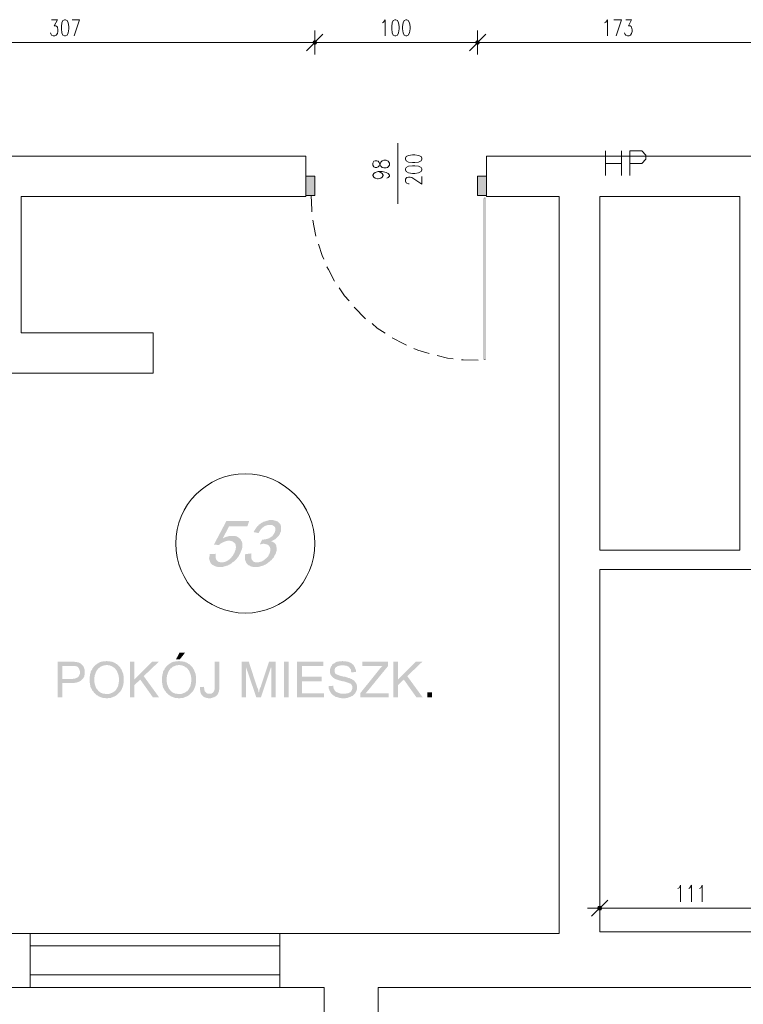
# Model space of a CAD drawing. Header units: millimetres. Extents: x -1147 to 4913, y -2332 to 921.
# Tile 59 of 119: x 2488 to 2932, y -522 to 83. Entities that reach past the tile are written whole.
import ezdxf

# ---------------------------------------------------------------- set-up
doc = ezdxf.new("R2010")
doc.units = ezdxf.units.MM
doc.header["$LTSCALE"] = 0.2
doc.layers.add('C00-00-00', color=7, linetype='Continuous')

msp = doc.modelspace()

# ---------------------------------------------------------------- hatches: boundary and pattern name
at = {"layer": 'C00-00-00'}
h = msp.add_hatch(color=256, dxfattribs=at)
h.dxf.hatch_style = 2
h.paths.add_polyline_path([(2668.233, 69.645), (2667.807, 68.798), (2670.351, 68.798)])
h = msp.add_hatch(color=256, dxfattribs=at)
h.dxf.hatch_style = 2
h.paths.add_polyline_path([(2670.351, 68.798), (2667.807, 68.798), (2668.233, 69.645)])
h = msp.add_hatch(color=256, dxfattribs=at)
h.dxf.hatch_style = 2
h.paths.add_polyline_path([(2667.807, 68.798), (2668.233, 67.951), (2669.926, 67.951)])
h = msp.add_hatch(color=256, dxfattribs=at)
h.dxf.hatch_style = 2
h.paths.add_polyline_path([(2667.807, 68.798), (2670.351, 68.798), (2669.926, 67.951)])
h = msp.add_hatch(color=256, dxfattribs=at)
h.dxf.hatch_style = 2
h.paths.add_polyline_path([(2669.926, 67.951), (2670.351, 68.798), (2667.807, 68.798)])
h = msp.add_hatch(color=256, dxfattribs=at)
h.dxf.hatch_style = 2
h.paths.add_polyline_path([(2669.926, 67.951), (2668.233, 67.951), (2667.807, 68.798)])
h = msp.add_hatch(color=256, dxfattribs=at)
h.dxf.hatch_style = 2
h.paths.add_polyline_path([(2669.079, 70.07), (2668.233, 69.645), (2669.926, 69.645)])
h = msp.add_hatch(color=256, dxfattribs=at)
h.dxf.hatch_style = 2
h.paths.add_polyline_path([(2669.926, 69.645), (2668.233, 69.645), (2669.079, 70.07)])
h = msp.add_hatch(color=256, dxfattribs=at)
h.dxf.hatch_style = 2
h.paths.add_polyline_path([(2668.233, 69.645), (2669.926, 69.645), (2670.351, 68.798)])
h = msp.add_hatch(color=256, dxfattribs=at)
h.dxf.hatch_style = 2
h.paths.add_polyline_path([(2670.351, 68.798), (2669.926, 69.645), (2668.233, 69.645)])
h = msp.add_hatch(color=256, dxfattribs=at)
h.dxf.hatch_style = 2
h.paths.add_polyline_path([(2668.233, 67.951), (2669.926, 67.951), (2669.079, 67.526)])
h = msp.add_hatch(color=256, dxfattribs=at)
h.dxf.hatch_style = 2
h.paths.add_polyline_path([(2669.079, 67.526), (2669.926, 67.951), (2668.233, 67.951)])
h = msp.add_hatch(color=256, dxfattribs=at)
h.dxf.hatch_style = 2
h.paths.add_polyline_path([(2768.139, 69.645), (2767.718, 68.798), (2770.254, 68.798)])
h = msp.add_hatch(color=256, dxfattribs=at)
h.dxf.hatch_style = 2
h.paths.add_polyline_path([(2770.254, 68.798), (2767.718, 68.798), (2768.139, 69.645)])
h = msp.add_hatch(color=256, dxfattribs=at)
h.dxf.hatch_style = 2
h.paths.add_polyline_path([(2767.718, 68.798), (2768.139, 67.951), (2769.832, 67.951)])
h = msp.add_hatch(color=256, dxfattribs=at)
h.dxf.hatch_style = 2
h.paths.add_polyline_path([(2767.718, 68.798), (2770.254, 68.798), (2769.832, 67.951)])
h = msp.add_hatch(color=256, dxfattribs=at)
h.dxf.hatch_style = 2
h.paths.add_polyline_path([(2769.832, 67.951), (2770.254, 68.798), (2767.718, 68.798)])
h = msp.add_hatch(color=256, dxfattribs=at)
h.dxf.hatch_style = 2
h.paths.add_polyline_path([(2769.832, 67.951), (2768.139, 67.951), (2767.718, 68.798)])
h = msp.add_hatch(color=256, dxfattribs=at)
h.dxf.hatch_style = 2
h.paths.add_polyline_path([(2768.986, 70.07), (2768.139, 69.645), (2769.832, 69.645)])
h = msp.add_hatch(color=256, dxfattribs=at)
h.dxf.hatch_style = 2
h.paths.add_polyline_path([(2769.832, 69.645), (2768.139, 69.645), (2768.986, 70.07)])
h = msp.add_hatch(color=256, dxfattribs=at)
h.dxf.hatch_style = 2
h.paths.add_polyline_path([(2768.139, 69.645), (2769.832, 69.645), (2770.254, 68.798)])
h = msp.add_hatch(color=256, dxfattribs=at)
h.dxf.hatch_style = 2
h.paths.add_polyline_path([(2770.254, 68.798), (2769.832, 69.645), (2768.139, 69.645)])
h = msp.add_hatch(color=256, dxfattribs=at)
h.dxf.hatch_style = 2
h.paths.add_polyline_path([(2768.139, 67.951), (2769.832, 67.951), (2768.986, 67.526)])
h = msp.add_hatch(color=256, dxfattribs=at)
h.dxf.hatch_style = 2
h.paths.add_polyline_path([(2768.986, 67.526), (2769.832, 67.951), (2768.139, 67.951)])
h = msp.add_hatch(color=256, dxfattribs=at)
h.dxf.hatch_style = 2
h.paths.add_polyline_path([(2669.079, -25.181), (2669.079, -13.327), (2663.578, -13.327)])
h = msp.add_hatch(color=256, dxfattribs=at)
h.dxf.hatch_style = 2
h.paths.add_polyline_path([(2669.079, -25.181), (2663.578, -25.181), (2663.578, -13.327)])
h = msp.add_hatch(color=256, dxfattribs=at)
h.dxf.hatch_style = 2
h.paths.add_polyline_path([(2774.491, -25.181), (2774.491, -13.327), (2768.986, -13.327)])
h = msp.add_hatch(color=256, dxfattribs=at)
h.dxf.hatch_style = 2
h.paths.add_polyline_path([(2774.491, -25.181), (2768.986, -25.181), (2768.986, -13.327)])
h = msp.add_hatch(color=256, dxfattribs=at)
h.dxf.hatch_style = 2
h.paths.add_polyline_path([(2774.279, -26.874), (2772.372, -26.874), (2774.279, -126.147)])
h = msp.add_hatch(color=256, dxfattribs=at)
h.dxf.hatch_style = 2
h.paths.add_polyline_path([(2772.372, -26.874), (2774.279, -126.147), (2772.372, -126.147)])
h = msp.add_hatch(color=256, dxfattribs=at)
h.dxf.hatch_style = 2
h.paths.add_polyline_path([(2772.372, -126.147), (2774.279, -126.147), (2772.372, -26.874)])
h = msp.add_hatch(color=256, dxfattribs=at)
h.dxf.hatch_style = 2
h.paths.add_polyline_path([(2774.279, -126.147), (2772.372, -26.874), (2774.279, -26.874)])
h = msp.add_hatch(color=256, dxfattribs=at)
h.dxf.hatch_style = 2
h.paths.add_polyline_path([(2628.649, -225.206), (2614.68, -225.206), (2607.059, -239.6), (2610.234, -240.022), (2610.659, -239.388), (2611.293, -238.966), (2612.14, -238.541), (2612.778, -238.12), (2613.412, -237.907), (2614.046, -237.694), (2614.68, -237.486), (2615.527, -237.273), (2623.781, -237.273), (2623.573, -236.639), (2622.934, -236.001), (2612.352, -236.001), (2616.373, -228.384), (2627.594, -228.384)])
h = msp.add_hatch(color=256, dxfattribs=at)
h.dxf.hatch_style = 2
h.paths.add_polyline_path([(2642.197, -224.572), (2641.141, -224.572), (2640.503, -224.785), (2639.656, -224.993), (2639.022, -225.206), (2638.388, -225.419), (2637.542, -225.631), (2636.904, -226.053), (2636.057, -226.478), (2635.848, -226.687), (2635.214, -227.112), (2634.576, -227.538), (2634.155, -228.172), (2633.521, -228.593), (2633.095, -229.227), (2632.674, -229.865), (2632.249, -230.499), (2631.827, -231.133), (2631.402, -231.98), (2634.576, -232.614), (2634.576, -232.401), (2635.001, -231.559), (2635.423, -230.92), (2635.848, -230.286), (2636.482, -229.652), (2636.904, -229.227), (2637.542, -228.806), (2637.75, -228.593), (2638.388, -228.172), (2639.235, -227.959), (2639.869, -227.746), (2640.503, -227.538), (2641.35, -227.538), (2647.911, -227.325), (2647.49, -226.687), (2647.064, -226.478), (2646.643, -225.84), (2646.009, -225.419), (2645.371, -225.206), (2644.737, -224.993), (2643.89, -224.785), (2643.256, -224.572)])
h = msp.add_hatch(color=256, dxfattribs=at)
h.dxf.hatch_style = 2
h.paths.add_polyline_path([(2647.911, -227.325), (2641.35, -227.538), (2642.409, -227.538), (2643.043, -227.746), (2643.677, -228.172), (2644.103, -228.593), (2644.524, -229.018), (2644.737, -229.44), (2644.737, -230.92), (2644.524, -231.767), (2644.316, -232.401), (2643.89, -233.039), (2643.469, -233.673), (2643.043, -234.307), (2642.835, -234.52), (2642.197, -234.941), (2641.563, -235.367), (2640.929, -235.788), (2640.295, -236.001), (2639.448, -236.214), (2638.81, -236.426), (2638.176, -236.426), (2637.542, -236.639), (2636.695, -236.639), (2635.214, -239.6), (2635.423, -239.6), (2636.269, -239.388), (2637.116, -239.175), (2644.737, -239.175), (2644.316, -238.754), (2643.677, -238.332), (2643.043, -237.907), (2642.197, -237.694), (2642.197, -237.486), (2643.043, -237.273), (2643.677, -236.848), (2644.524, -236.426), (2645.162, -236.001), (2645.584, -235.58), (2646.218, -234.941), (2646.643, -234.52), (2647.064, -233.886), (2647.49, -233.248), (2647.698, -232.614), (2647.911, -231.98), (2648.124, -231.767), (2648.336, -230.92), (2648.336, -228.593), (2648.124, -227.959)])
h = msp.add_hatch(color=256, dxfattribs=at)
h.dxf.hatch_style = 2
h.paths.add_polyline_path([(2618.28, -234.307), (2616.799, -234.307), (2615.952, -234.52), (2615.314, -234.733), (2614.471, -234.941), (2613.833, -235.154), (2612.986, -235.58), (2612.352, -236.001), (2622.934, -236.001), (2622.513, -235.58), (2621.879, -235.154), (2621.245, -234.733), (2620.607, -234.52), (2619.76, -234.307), (2619.126, -234.307)])
h = msp.add_hatch(color=256, dxfattribs=at)
h.dxf.hatch_style = 2
h.paths.add_polyline_path([(2623.781, -237.273), (2616.161, -237.273), (2616.799, -237.273), (2617.645, -237.486), (2618.488, -237.694), (2618.914, -238.12), (2619.548, -238.541), (2619.973, -238.966), (2620.186, -239.175), (2620.394, -239.813), (2620.394, -240.447), (2620.607, -241.294), (2620.394, -241.928), (2620.394, -242.775), (2619.973, -243.621), (2619.76, -244.255), (2619.548, -244.889), (2619.126, -245.528), (2618.701, -246.374), (2618.28, -246.796), (2617.854, -247.434), (2617.22, -248.068), (2616.799, -248.489), (2616.586, -248.702), (2615.952, -249.127), (2615.314, -249.549), (2614.68, -249.97), (2614.046, -250.183), (2613.199, -250.395), (2612.565, -250.608), (2611.718, -250.608), (2604.945, -250.817), (2605.366, -251.455), (2605.791, -251.876), (2606.425, -252.301), (2607.059, -252.51), (2607.697, -252.935), (2608.331, -253.144), (2609.178, -253.357), (2612.565, -253.357), (2613.199, -253.144), (2614.046, -252.935), (2614.68, -252.723), (2615.527, -252.51), (2616.161, -252.089), (2616.799, -251.876), (2617.433, -251.455), (2618.067, -251.029), (2618.701, -250.395), (2619.126, -250.183), (2619.76, -249.761), (2620.186, -249.127), (2620.82, -248.489), (2621.245, -248.068), (2621.666, -247.434), (2622.3, -246.796), (2622.513, -246.162), (2622.934, -245.528), (2623.36, -244.681), (2623.573, -244.043), (2623.781, -243.409), (2623.994, -243.196), (2624.207, -242.353), (2624.419, -241.507), (2624.419, -238.541), (2624.207, -237.907)])
h = msp.add_hatch(color=256, dxfattribs=at)
h.dxf.hatch_style = 2
h.paths.add_polyline_path([(2644.737, -239.175), (2637.75, -239.175), (2637.963, -239.175), (2638.81, -239.388), (2639.656, -239.6), (2640.295, -239.813), (2640.716, -240.235), (2641.141, -240.869), (2641.35, -241.081), (2641.563, -241.715), (2641.775, -242.353), (2641.775, -242.987), (2641.563, -243.834), (2641.35, -244.681), (2641.141, -245.315), (2640.716, -245.949), (2640.503, -246.587), (2640.082, -247.221), (2639.448, -247.855), (2638.81, -248.281), (2638.176, -248.915), (2637.963, -249.127), (2637.116, -249.549), (2636.482, -249.97), (2635.848, -250.183), (2635.001, -250.395), (2634.367, -250.608), (2633.521, -250.608), (2640.503, -250.608), (2641.141, -250.183), (2641.775, -249.549), (2642.409, -249.127), (2642.835, -248.489), (2643.469, -247.855), (2643.89, -247.434), (2644.103, -246.587), (2644.524, -245.949), (2644.95, -245.315), (2645.162, -244.681), (2645.371, -243.834), (2645.584, -243.196), (2645.584, -241.715), (2645.371, -240.869), (2645.371, -240.235), (2645.162, -239.813)])
h = msp.add_hatch(color=256, dxfattribs=at)
h.dxf.hatch_style = 2
h.paths.add_polyline_path([(2608.119, -245.315), (2604.519, -245.528), (2604.31, -245.74), (2604.31, -246.796), (2604.098, -247.642), (2604.098, -248.281), (2604.31, -249.127), (2604.519, -249.761), (2604.732, -250.395), (2604.945, -250.817), (2611.718, -250.608), (2611.293, -250.608), (2610.446, -250.395), (2609.812, -250.183), (2609.178, -249.761), (2608.753, -249.336), (2608.54, -249.127), (2608.331, -248.489), (2608.119, -247.855), (2608.119, -246.162)])
h = msp.add_hatch(color=256, dxfattribs=at)
h.dxf.hatch_style = 2
h.paths.add_polyline_path([(2629.921, -245.102), (2626.321, -245.528), (2626.109, -246.374), (2626.109, -248.702), (2626.321, -249.336), (2626.534, -249.97), (2626.747, -250.608), (2627.168, -251.242), (2627.594, -251.663), (2628.228, -252.301), (2628.862, -252.51), (2629.496, -252.935), (2630.134, -253.144), (2630.98, -253.357), (2634.367, -253.357), (2635.214, -253.144), (2635.848, -252.935), (2636.695, -252.723), (2637.329, -252.51), (2638.176, -252.089), (2638.81, -251.876), (2639.448, -251.455), (2640.082, -251.029), (2640.503, -250.608), (2632.883, -250.608), (2632.04, -250.395), (2631.402, -250.183), (2630.98, -249.761), (2630.555, -249.127), (2630.346, -248.915), (2630.134, -248.281), (2629.921, -247.642), (2629.921, -245.949)])
h = msp.add_hatch(color=256, dxfattribs=at)
h.dxf.hatch_style = 2
h.paths.add_polyline_path([(2589.282, -306.063), (2585.895, -306.063), (2583.776, -310.084), (2586.108, -310.084)])
h = msp.add_hatch(color=256, dxfattribs=at)
h.dxf.hatch_style = 2
h.paths.add_polyline_path([(2519.22, -311.565), (2510.965, -311.565), (2510.965, -333.58), (2513.927, -333.58), (2513.927, -324.691), (2521.122, -324.691), (2521.76, -324.478), (2522.394, -324.478), (2523.028, -324.266), (2523.662, -324.057), (2524.088, -323.844), (2524.509, -323.631), (2524.934, -323.419), (2525.356, -323.21), (2525.781, -322.785), (2526.207, -322.363), (2513.927, -322.151), (2513.927, -314.317), (2519.433, -314.317), (2526.628, -314.109), (2526.207, -313.683), (2525.781, -313.262), (2525.356, -312.837), (2524.934, -312.624), (2524.509, -312.415), (2523.875, -311.99), (2523.241, -311.99), (2522.607, -311.777), (2521.76, -311.777), (2521.335, -311.565), (2520.067, -311.565)])
h = msp.add_hatch(color=256, dxfattribs=at)
h.dxf.hatch_style = 2
h.paths.add_polyline_path([(2526.628, -314.109), (2519.433, -314.317), (2521.969, -314.317), (2522.394, -314.53), (2522.816, -314.53), (2523.241, -314.743), (2523.662, -315.164), (2524.088, -315.802), (2524.3, -316.224), (2524.509, -316.858), (2524.722, -317.492), (2524.722, -318.977), (2524.509, -319.398), (2524.3, -319.819), (2524.088, -320.245), (2523.875, -320.666), (2523.454, -321.091), (2523.028, -321.304), (2522.607, -321.517), (2522.182, -321.725), (2521.548, -321.938), (2520.913, -321.938), (2520.275, -322.151), (2513.927, -322.151), (2526.207, -322.363), (2526.628, -321.938), (2526.841, -321.517), (2527.262, -320.879), (2527.475, -320.457), (2527.475, -319.819), (2527.687, -319.185), (2527.687, -316.858), (2527.475, -316.224), (2527.262, -315.59), (2527.053, -314.956), (2526.841, -314.53)])
h = msp.add_hatch(color=256, dxfattribs=at)
h.dxf.hatch_style = 2
h.paths.add_polyline_path([(2534.457, -313.471), (2534.036, -313.896), (2533.61, -314.317), (2533.402, -314.53), (2532.976, -314.956), (2532.764, -315.377), (2532.342, -315.802), (2532.13, -316.436), (2531.917, -316.858), (2531.496, -317.283), (2531.283, -317.917), (2531.283, -318.338), (2531.07, -318.977), (2530.862, -319.611), (2530.862, -320.245), (2530.649, -320.879), (2530.649, -324.266), (2530.862, -324.904), (2530.862, -325.538), (2531.07, -326.172), (2531.07, -326.806), (2531.283, -327.231), (2531.496, -327.865), (2531.917, -328.286), (2532.13, -328.925), (2532.342, -329.346), (2532.764, -329.771), (2533.189, -330.193), (2533.402, -330.827), (2533.61, -330.827), (2534.036, -331.252), (2534.457, -331.677), (2534.883, -332.099), (2535.517, -332.312), (2535.942, -332.733), (2536.363, -332.946), (2537.001, -333.158), (2537.423, -333.371), (2538.057, -333.58), (2538.691, -333.792), (2539.963, -333.792), (2540.597, -334.005), (2541.865, -334.005), (2542.503, -333.792), (2543.771, -333.792), (2544.197, -333.58), (2544.831, -333.371), (2545.256, -333.158), (2545.89, -332.946), (2546.311, -332.733), (2546.949, -332.312), (2547.371, -332.099), (2547.796, -331.677), (2541.022, -331.465), (2540.384, -331.465), (2539.75, -331.252), (2539.116, -331.252), (2538.482, -331.039), (2538.057, -330.827), (2537.423, -330.618), (2537.001, -330.193), (2536.576, -329.98), (2536.155, -329.559), (2535.729, -329.133), (2535.308, -328.499), (2534.883, -328.078), (2534.67, -327.652), (2534.457, -327.231), (2534.249, -326.597), (2534.036, -325.959), (2533.823, -325.538), (2533.823, -324.904), (2533.61, -324.266), (2533.61, -321.091), (2533.823, -320.457), (2533.823, -319.819), (2534.036, -319.398), (2534.249, -318.764), (2534.457, -318.13), (2534.67, -317.704), (2534.883, -317.283), (2535.095, -316.858), (2535.517, -316.436), (2535.729, -316.011), (2535.729, -315.802), (2536.363, -315.59), (2536.789, -315.164), (2537.21, -314.743), (2537.635, -314.53), (2538.269, -314.317), (2538.691, -314.109), (2539.329, -313.896), (2539.963, -313.896), (2540.597, -313.683), (2541.231, -313.683)])
h = msp.add_hatch(color=256, dxfattribs=at)
h.dxf.hatch_style = 2
h.paths.add_polyline_path([(2541.231, -311.143), (2541.022, -311.143), (2540.384, -311.356), (2539.116, -311.356), (2538.482, -311.565), (2537.844, -311.565), (2537.423, -311.777), (2536.789, -311.99), (2536.363, -312.203), (2535.729, -312.624), (2535.308, -312.837), (2534.883, -313.262), (2534.457, -313.471), (2541.231, -313.683), (2541.865, -313.683), (2542.503, -313.896), (2543.137, -313.896), (2543.558, -314.109), (2544.197, -314.317), (2544.618, -314.53), (2545.043, -314.956), (2545.677, -315.164), (2546.103, -315.59), (2546.524, -316.011), (2546.737, -316.436), (2547.158, -316.858), (2547.371, -317.283), (2547.584, -317.704), (2547.796, -318.338), (2548.005, -318.764), (2548.218, -319.398), (2548.43, -320.032), (2548.43, -320.666), (2548.639, -321.304), (2548.639, -323.844), (2548.43, -324.478), (2548.43, -325.112), (2548.218, -325.75), (2548.218, -326.172), (2548.005, -326.806), (2547.796, -327.231), (2547.371, -327.865), (2547.158, -328.286), (2546.949, -328.712), (2546.524, -329.133), (2546.524, -329.346), (2546.103, -329.771), (2545.465, -329.98), (2545.043, -330.405), (2544.618, -330.618), (2543.984, -330.827), (2543.558, -331.039), (2542.924, -331.252), (2542.29, -331.465), (2541.022, -331.465), (2547.796, -331.677), (2548.218, -331.252), (2548.639, -330.827), (2549.064, -330.405), (2549.486, -329.98), (2549.698, -329.559), (2550.124, -329.133), (2550.332, -328.499), (2550.545, -328.078), (2550.758, -327.44), (2550.97, -327.018), (2551.179, -326.384), (2551.392, -325.75), (2551.392, -325.112), (2551.604, -324.691), (2551.604, -322.576), (2551.604, -320.666), (2551.392, -320.032), (2551.392, -319.398), (2551.179, -318.764), (2550.97, -318.338), (2550.758, -317.704), (2550.545, -317.283), (2550.332, -316.645), (2550.124, -316.224), (2549.698, -315.802), (2549.486, -315.164), (2549.064, -314.743), (2548.639, -314.317), (2548.218, -313.896), (2547.796, -313.471), (2547.371, -313.049), (2546.737, -312.837), (2546.311, -312.415), (2545.89, -312.203), (2545.256, -311.99), (2544.831, -311.777), (2544.197, -311.565), (2543.558, -311.565), (2542.924, -311.356), (2541.865, -311.356)])
h = msp.add_hatch(color=256, dxfattribs=at)
h.dxf.hatch_style = 2
h.paths.add_polyline_path([(2558.166, -311.565), (2555.413, -311.565), (2555.413, -333.58), (2558.166, -333.58), (2558.166, -322.576)])
h = msp.add_hatch(color=256, dxfattribs=at)
h.dxf.hatch_style = 2
h.paths.add_polyline_path([(2573.194, -311.565), (2569.173, -311.565), (2558.166, -322.576), (2558.166, -325.959), (2561.765, -322.576), (2563.88, -320.457)])
h = msp.add_hatch(color=256, dxfattribs=at)
h.dxf.hatch_style = 2
h.paths.add_polyline_path([(2578.909, -313.471), (2578.487, -313.896), (2578.062, -314.317), (2577.849, -314.53), (2577.428, -314.956), (2577.215, -315.377), (2576.794, -315.802), (2576.581, -316.436), (2576.368, -316.858), (2575.947, -317.283), (2575.734, -317.917), (2575.734, -318.338), (2575.522, -318.977), (2575.313, -319.611), (2575.313, -320.245), (2575.1, -320.879), (2575.1, -324.266), (2575.313, -324.904), (2575.313, -325.538), (2575.522, -326.172), (2575.522, -326.806), (2575.734, -327.231), (2575.947, -327.865), (2576.368, -328.286), (2576.581, -328.925), (2576.794, -329.346), (2577.215, -329.771), (2577.64, -330.193), (2577.849, -330.827), (2578.062, -330.827), (2578.487, -331.252), (2578.909, -331.677), (2579.334, -332.099), (2579.968, -332.312), (2580.389, -332.733), (2580.815, -332.946), (2581.449, -333.158), (2581.874, -333.371), (2582.508, -333.58), (2583.142, -333.792), (2584.414, -333.792), (2585.048, -334.005), (2586.316, -334.005), (2586.95, -333.792), (2588.223, -333.792), (2588.644, -333.58), (2589.282, -333.371), (2589.703, -333.158), (2590.337, -332.946), (2590.763, -332.733), (2591.397, -332.312), (2591.822, -332.099), (2592.244, -331.677), (2585.47, -331.465), (2584.836, -331.465), (2584.202, -331.252), (2583.568, -331.252), (2582.929, -331.039), (2582.508, -330.827), (2581.874, -330.618), (2581.449, -330.193), (2581.023, -329.98), (2580.602, -329.559), (2580.177, -329.133), (2579.755, -328.499), (2579.334, -328.078), (2579.121, -327.652), (2578.909, -327.231), (2578.696, -326.597), (2578.487, -325.959), (2578.274, -325.538), (2578.274, -324.904), (2578.062, -324.266), (2578.062, -321.091), (2578.274, -320.457), (2578.274, -319.819), (2578.487, -319.398), (2578.696, -318.764), (2578.909, -318.13), (2579.121, -317.704), (2579.334, -317.283), (2579.543, -316.858), (2579.968, -316.436), (2580.177, -316.011), (2580.177, -315.802), (2580.815, -315.59), (2581.236, -315.164), (2581.661, -314.743), (2582.083, -314.53), (2582.721, -314.317), (2583.142, -314.109), (2583.776, -313.896), (2584.414, -313.896), (2585.048, -313.683), (2585.682, -313.683)])
h = msp.add_hatch(color=256, dxfattribs=at)
h.dxf.hatch_style = 2
h.paths.add_polyline_path([(2585.682, -311.143), (2585.47, -311.143), (2584.836, -311.356), (2583.568, -311.356), (2582.929, -311.565), (2582.295, -311.565), (2581.874, -311.777), (2581.236, -311.99), (2580.815, -312.203), (2580.177, -312.624), (2579.755, -312.837), (2579.334, -313.262), (2578.909, -313.471), (2585.682, -313.683), (2586.316, -313.683), (2586.95, -313.896), (2587.589, -313.896), (2588.01, -314.109), (2588.644, -314.317), (2589.069, -314.53), (2589.491, -314.956), (2590.129, -315.164), (2590.55, -315.59), (2590.975, -316.011), (2591.184, -316.436), (2591.609, -316.858), (2591.822, -317.283), (2592.031, -317.704), (2592.244, -318.338), (2592.456, -318.764), (2592.669, -319.398), (2592.882, -320.032), (2592.882, -320.666), (2593.09, -321.304), (2593.09, -323.844), (2592.882, -324.478), (2592.882, -325.112), (2592.669, -325.75), (2592.669, -326.172), (2592.456, -326.806), (2592.244, -327.231), (2591.822, -327.865), (2591.609, -328.286), (2591.397, -328.712), (2590.975, -329.133), (2590.975, -329.346), (2590.55, -329.771), (2589.916, -329.98), (2589.491, -330.405), (2589.069, -330.618), (2588.435, -330.827), (2588.01, -331.039), (2587.376, -331.252), (2586.742, -331.465), (2585.47, -331.465), (2592.244, -331.677), (2592.669, -331.252), (2593.09, -330.827), (2593.516, -330.405), (2593.937, -329.98), (2594.15, -329.559), (2594.571, -329.133), (2594.784, -328.499), (2594.996, -328.078), (2595.209, -327.44), (2595.418, -327.018), (2595.63, -326.384), (2595.843, -325.75), (2595.843, -325.112), (2596.056, -324.691), (2596.056, -322.576), (2596.056, -320.666), (2595.843, -320.032), (2595.843, -319.398), (2595.63, -318.764), (2595.418, -318.338), (2595.209, -317.704), (2594.996, -317.283), (2594.784, -316.645), (2594.571, -316.224), (2594.15, -315.802), (2593.937, -315.164), (2593.516, -314.743), (2593.09, -314.317), (2592.669, -313.896), (2592.244, -313.471), (2591.822, -313.049), (2591.184, -312.837), (2590.763, -312.415), (2590.337, -312.203), (2589.703, -311.99), (2589.282, -311.777), (2588.644, -311.565), (2588.01, -311.565), (2587.376, -311.356), (2586.316, -311.356)])
h = msp.add_hatch(color=256, dxfattribs=at)
h.dxf.hatch_style = 2
h.paths.add_polyline_path([(2610.446, -311.565), (2607.485, -311.565), (2607.485, -328.499), (2607.272, -328.925), (2607.272, -329.133), (2607.059, -329.559), (2606.851, -330.193), (2606.425, -330.618), (2606.004, -330.827), (2605.579, -331.252), (2604.31, -331.252), (2609.387, -331.465), (2609.599, -331.039), (2609.812, -330.405), (2610.025, -329.98), (2610.234, -329.346), (2610.234, -328.712), (2610.446, -328.078), (2610.446, -326.597)])
h = msp.add_hatch(color=256, dxfattribs=at)
h.dxf.hatch_style = 2
h.paths.add_polyline_path([(2628.44, -311.565), (2623.994, -311.565), (2623.994, -333.58), (2626.747, -333.58), (2626.747, -314.956)])
h = msp.add_hatch(color=256, dxfattribs=at)
h.dxf.hatch_style = 2
h.paths.add_polyline_path([(2628.44, -311.565), (2626.747, -314.956), (2633.095, -333.58), (2634.576, -330.405), (2634.576, -330.193), (2634.367, -329.98), (2634.367, -329.346), (2634.155, -328.712), (2633.942, -328.078), (2633.521, -327.231)])
h = msp.add_hatch(color=256, dxfattribs=at)
h.dxf.hatch_style = 2
h.paths.add_polyline_path([(2644.95, -311.565), (2640.929, -311.565), (2635.848, -326.806), (2635.848, -327.018), (2635.423, -327.652), (2635.214, -328.286), (2635.001, -328.925), (2635.001, -329.559), (2634.789, -329.98), (2634.576, -330.405), (2633.095, -333.58), (2635.848, -333.58), (2641.988, -315.164), (2642.197, -315.164)])
h = msp.add_hatch(color=256, dxfattribs=at)
h.dxf.hatch_style = 2
h.paths.add_polyline_path([(2644.95, -311.565), (2642.197, -315.164), (2642.197, -333.58), (2644.95, -333.58)])
h = msp.add_hatch(color=256, dxfattribs=at)
h.dxf.hatch_style = 2
h.paths.add_polyline_path([(2652.991, -333.58), (2652.991, -311.566), (2650.027, -311.566), (2650.027, -333.58)])
h = msp.add_hatch(color=256, dxfattribs=at)
h.dxf.hatch_style = 2
h.paths.add_polyline_path([(2674.16, -311.565), (2658.072, -311.565), (2658.072, -333.58), (2674.581, -333.58), (2674.581, -331.039), (2661.037, -331.039), (2661.037, -323.631), (2673.313, -323.631), (2673.313, -320.879), (2661.037, -320.879), (2661.037, -314.317), (2674.16, -314.317)])
h = msp.add_hatch(color=256, dxfattribs=at)
h.dxf.hatch_style = 2
h.paths.add_polyline_path([(2686.01, -311.143), (2685.376, -311.356), (2683.895, -311.356), (2683.474, -311.565), (2682.836, -311.565), (2682.202, -311.777), (2681.78, -311.99), (2681.355, -312.415), (2680.721, -312.624), (2680.3, -313.049), (2680.087, -313.049), (2679.661, -313.471), (2679.453, -314.109), (2679.027, -314.53), (2678.815, -314.956), (2678.606, -315.59), (2678.393, -316.224), (2678.393, -318.551), (2678.606, -319.185), (2678.815, -319.819), (2679.24, -320.245), (2679.453, -320.666), (2679.874, -321.091), (2680.087, -321.304), (2680.508, -321.517), (2680.934, -321.938), (2681.568, -322.151), (2681.989, -322.363), (2682.627, -322.576), (2683.261, -322.785), (2683.895, -322.997), (2684.529, -323.21), (2685.376, -323.419), (2686.223, -323.631), (2686.861, -323.631), (2687.495, -323.844), (2688.129, -324.057), (2688.763, -324.266), (2689.401, -324.478), (2689.822, -324.691), (2690.248, -324.904), (2690.669, -324.904), (2690.882, -325.112), (2691.303, -325.538), (2691.728, -325.959), (2691.941, -326.384), (2692.15, -327.018), (2692.15, -327.865), (2691.941, -328.499), (2691.728, -329.133), (2691.516, -329.559), (2691.094, -329.98), (2690.669, -330.405), (2690.248, -330.618), (2689.822, -330.827), (2689.188, -331.039), (2688.554, -331.039), (2688.129, -331.252), (2686.648, -331.252), (2679.453, -331.465), (2679.874, -331.886), (2680.087, -332.099), (2680.508, -332.312), (2680.934, -332.524), (2681.355, -332.946), (2681.78, -333.158), (2682.414, -333.371), (2682.836, -333.371), (2683.474, -333.58), (2684.108, -333.792), (2684.742, -333.792), (2685.376, -334.005), (2687.92, -334.005), (2688.554, -333.792), (2689.188, -333.792), (2689.61, -333.58), (2690.248, -333.371), (2690.882, -333.158), (2691.303, -332.946), (2691.728, -332.733), (2692.362, -332.524), (2692.784, -332.099), (2693.209, -331.677), (2693.63, -331.252), (2694.056, -330.618), (2694.269, -330.193), (2694.477, -329.771), (2694.69, -329.133), (2694.903, -328.499), (2694.903, -326.384), (2694.69, -325.75), (2694.69, -325.325), (2694.269, -324.691), (2694.056, -324.266), (2693.63, -323.844), (2693.422, -323.419), (2692.784, -322.997), (2692.362, -322.785), (2691.941, -322.363), (2691.303, -322.151), (2690.669, -321.938), (2690.456, -321.725), (2690.035, -321.517), (2689.401, -321.517), (2688.976, -321.304), (2688.341, -321.091), (2687.707, -320.879), (2687.069, -320.879), (2686.223, -320.666), (2685.376, -320.457), (2684.529, -320.245), (2683.895, -320.032), (2683.474, -319.819), (2682.836, -319.611), (2682.414, -319.398), (2682.202, -319.185), (2681.989, -319.185), (2681.568, -318.764), (2681.355, -318.338), (2681.146, -317.704), (2681.146, -317.07), (2681.146, -316.436), (2681.355, -316.011), (2681.568, -315.377), (2681.989, -314.956), (2682.414, -314.743), (2682.627, -314.53), (2683.048, -314.317), (2683.682, -314.109), (2684.108, -314.109), (2684.742, -313.896), (2686.223, -313.896), (2692.784, -313.683), (2692.362, -313.262), (2691.941, -313.049), (2691.728, -312.837), (2691.303, -312.415), (2690.882, -312.203), (2690.248, -311.99), (2689.822, -311.777), (2689.188, -311.565), (2688.554, -311.565), (2687.92, -311.356), (2686.648, -311.356)])
h = msp.add_hatch(color=256, dxfattribs=at)
h.dxf.hatch_style = 2
h.paths.add_polyline_path([(2692.784, -313.683), (2686.223, -313.896), (2687.282, -313.896), (2687.92, -314.109), (2688.554, -314.109), (2688.976, -314.317), (2689.61, -314.53), (2690.035, -314.956), (2690.456, -315.377), (2690.669, -315.802), (2691.094, -316.224), (2691.303, -316.858), (2691.303, -317.492), (2691.516, -318.13), (2694.269, -317.917), (2694.269, -316.858), (2694.056, -316.224), (2693.843, -315.802), (2693.63, -315.164), (2693.422, -314.743), (2692.996, -314.109)])
h = msp.add_hatch(color=256, dxfattribs=at)
h.dxf.hatch_style = 2
h.paths.add_polyline_path([(2713.952, -311.565), (2698.29, -311.565), (2698.29, -314.317), (2710.565, -314.317), (2710.144, -314.53), (2709.931, -314.956), (2709.51, -315.377), (2709.084, -315.802), (2708.872, -316.011), (2708.45, -316.645), (2708.238, -316.858), (2697.022, -330.827), (2697.022, -333.58), (2714.373, -333.58), (2714.373, -331.039), (2700.196, -331.039), (2701.676, -329.346), (2713.952, -314.317)])
h = msp.add_hatch(color=256, dxfattribs=at)
h.dxf.hatch_style = 2
h.paths.add_polyline_path([(2720.092, -311.565), (2717.339, -311.565), (2717.339, -333.58), (2720.092, -333.58), (2720.092, -322.576)])
h = msp.add_hatch(color=256, dxfattribs=at)
h.dxf.hatch_style = 2
h.paths.add_polyline_path([(2735.12, -311.565), (2731.095, -311.565), (2720.092, -322.576), (2720.092, -325.959), (2723.687, -322.576), (2725.806, -320.457)])
h = msp.add_hatch(color=256, dxfattribs=at)
h.dxf.hatch_style = 2
h.paths.add_polyline_path([(2563.88, -320.457), (2561.765, -322.576), (2569.594, -333.58), (2573.407, -333.58)])
h = msp.add_hatch(color=256, dxfattribs=at)
h.dxf.hatch_style = 2
h.paths.add_polyline_path([(2725.806, -320.457), (2723.687, -322.576), (2731.521, -333.58), (2735.333, -333.58)])
h = msp.add_hatch(color=256, dxfattribs=at)
h.dxf.hatch_style = 2
h.paths.add_polyline_path([(2680.3, -326.384), (2677.547, -326.597), (2677.547, -327.865), (2677.759, -328.499), (2677.968, -328.925), (2678.181, -329.559), (2678.393, -329.98), (2678.815, -330.618), (2679.027, -331.039), (2679.453, -331.465), (2686.648, -331.252), (2684.955, -331.252), (2684.321, -331.039), (2683.682, -330.827), (2683.261, -330.618), (2682.627, -330.405), (2682.202, -330.193), (2681.989, -329.98), (2681.568, -329.559), (2681.146, -329.133), (2680.934, -328.712), (2680.508, -328.078), (2680.508, -327.652), (2680.3, -327.018)])
h = msp.add_hatch(color=256, dxfattribs=at)
h.dxf.hatch_style = 2
h.paths.add_polyline_path([(2600.924, -327.018), (2598.383, -327.231), (2598.383, -328.712), (2598.592, -329.346), (2598.592, -329.98), (2598.805, -330.405), (2599.017, -331.039), (2599.23, -331.465), (2599.439, -331.886), (2599.864, -332.312), (2600.285, -332.733), (2600.711, -333.158), (2601.132, -333.371), (2601.77, -333.58), (2602.404, -333.792), (2602.83, -333.792), (2603.464, -334.005), (2605.157, -334.005), (2605.791, -333.792), (2606.425, -333.58), (2607.059, -333.58), (2607.485, -333.158), (2607.906, -332.946), (2608.331, -332.733), (2608.753, -332.312), (2608.965, -332.099), (2609.178, -331.886), (2609.387, -331.465), (2604.31, -331.252), (2603.251, -331.252), (2602.617, -331.039), (2602.192, -330.618), (2601.77, -330.193), (2601.558, -329.98), (2601.345, -329.559), (2601.132, -328.925), (2601.132, -328.286), (2600.924, -327.652)])
h = msp.add_hatch(color=256, dxfattribs=at)
h.dxf.hatch_style = 2
h.paths.add_polyline_path([(2741.047, -333.58), (2741.047, -330.405), (2738.083, -330.405), (2738.083, -333.58)])
h = msp.add_hatch(color=256, dxfattribs=at)
h.dxf.hatch_style = 2
h.paths.add_polyline_path([(2845.187, -462.909), (2842.86, -462.909), (2843.068, -462.062)])
h = msp.add_hatch(color=256, dxfattribs=at)
h.dxf.hatch_style = 2
h.paths.add_polyline_path([(2844.975, -463.968), (2845.187, -462.909), (2842.86, -462.909)])
h = msp.add_hatch(color=256, dxfattribs=at)
h.dxf.hatch_style = 2
h.paths.add_polyline_path([(2844.975, -463.968), (2843.068, -463.968), (2842.86, -462.909)])
h = msp.add_hatch(color=256, dxfattribs=at)
h.dxf.hatch_style = 2
h.paths.add_polyline_path([(2844.975, -462.062), (2843.068, -462.062), (2844.128, -461.849)])
h = msp.add_hatch(color=256, dxfattribs=at)
h.dxf.hatch_style = 2
h.paths.add_polyline_path([(2845.187, -462.909), (2844.975, -462.062), (2843.068, -462.062)])
h = msp.add_hatch(color=256, dxfattribs=at)
h.dxf.hatch_style = 2
h.paths.add_polyline_path([(2844.128, -464.177), (2844.975, -463.968), (2843.068, -463.968)])

# ---------------------------------------------------------------- linework, layer by layer
at = {"layer": 'C00-00-00', "lineweight": 0}
for points in [[(2507.153, 82.767), (2510.965, 82.767), (2508.847, 78.959), (2509.906, 78.959), (2510.54, 78.534), (2510.965, 78.112), (2511.174, 76.631), (2511.174, 75.572), (2510.965, 74.3), (2510.119, 73.245), (2509.272, 72.819), (2508.213, 72.819), (2507.153, 73.245), (2506.944, 73.666), (2506.519, 74.725)], [(2521.122, 72.819), (2524.509, 82.767), (2519.854, 82.767)], [(2710.565, 80.865), (2711.199, 81.286), (2712.259, 82.767), (2712.259, 72.819)], [(2847.089, 80.865), (2847.723, 81.286), (2848.783, 82.767), (2848.783, 72.819)], [(2854.076, 72.819), (2857.463, 82.767), (2852.808, 82.767)], [(2860.003, 82.767), (2863.603, 82.767), (2861.697, 78.959), (2862.756, 78.959), (2863.39, 78.534), (2863.603, 78.112), (2864.024, 76.631), (2864.024, 75.572), (2863.603, 74.3), (2862.965, 73.245), (2862.118, 72.819), (2861.063, 72.819), (2860.003, 73.245), (2859.79, 73.666), (2859.369, 74.725)], [(2673.947, 73.879), (2663.999, 63.718)], [(2663.999, 63.718), (2673.947, 73.879)], [(2669.079, 61.39), (2669.079, 76.206)], [(2669.079, 76.206), (2669.079, 61.39)], [(2774.066, 73.879), (2764.118, 63.718)], [(2764.118, 63.718), (2774.066, 73.879)], [(2768.986, 61.39), (2768.986, 76.206)], [(2768.986, 76.206), (2768.986, 61.39)], [(2367.029, 68.798), (2663.999, 68.798)], [(2661.459, 68.798), (2676.487, 68.798)], [(2676.487, 68.798), (2661.459, 68.798)], [(2673.947, 68.798), (2764.118, 68.798)], [(2761.578, 68.798), (2776.606, 68.798)], [(2776.606, 68.798), (2761.578, 68.798)], [(2774.066, 68.798), (2937.052, 68.798)], [(2720.092, -30.261), (2720.092, 6.991)], [(2847.515, -12.905), (2847.515, 2.123)], [(2857.463, 2.123), (2857.463, -12.905)], [(2862.543, -12.905), (2862.543, 2.123), (2869.951, 2.123), (2872.491, -0.417), (2872.491, -2.957), (2869.951, -5.497), (2862.543, -5.497)], [(2847.515, -5.497), (2857.463, -5.497)], [(2708.025, -10.578), (2709.51, -10.999), (2710.352, -11.633), (2710.991, -12.693), (2710.991, -12.905), (2710.352, -13.965), (2709.51, -14.599), (2708.025, -15.02), (2707.604, -15.02), (2706.123, -14.599), (2705.272, -13.965), (2704.638, -12.905), (2704.638, -12.693), (2705.272, -11.633), (2706.123, -10.999), (2708.025, -10.578), (2710.352, -10.578), (2712.893, -10.999), (2714.165, -11.633), (2714.799, -12.693), (2714.799, -13.327), (2714.165, -14.173), (2713.318, -14.599)], [(2727.078, -17.986), (2726.653, -17.986), (2725.594, -17.56), (2725.172, -17.352), (2724.747, -16.505), (2724.747, -15.233), (2725.172, -14.599), (2725.594, -14.173), (2726.653, -13.965), (2727.5, -13.965), (2728.559, -14.173), (2729.827, -15.02), (2734.695, -18.198), (2734.695, -13.539)], [(2666.752, -24.968), (2667.173, -34.282), (2667.173, -35.342)], [(2773.432, -26.874), (2773.432, -26.662)], [(2667.807, -40.422), (2668.445, -43.809), (2669.713, -50.157)], [(2671.194, -55.025), (2673.526, -62.012), (2674.581, -64.339)], [(2676.487, -68.998), (2677.334, -70.688), (2681.146, -77.887)], [(2683.895, -81.908), (2687.282, -86.776), (2690.035, -89.95)], [(2693.209, -93.762), (2693.422, -93.975), (2699.983, -100.745), (2700.196, -100.957)], [(2704.217, -103.923), (2707.391, -106.672), (2712.259, -109.846)], [(2716.492, -112.599), (2723.687, -116.411), (2725.381, -117.258)], [(2729.827, -119.16), (2732.367, -120.219), (2739.354, -122.338)], [(2744.222, -123.606), (2750.57, -125.087), (2753.957, -125.513)], [(2759.037, -126.147), (2760.097, -126.147), (2769.407, -126.359)], [(2773.432, -126.147), (2773.432, -125.934)], [(2891.966, -450.842), (2892.809, -450.42), (2893.656, -448.94), (2893.656, -459.1)], [(2898.74, -450.842), (2899.374, -450.42), (2900.429, -448.94), (2900.429, -459.1)], [(2905.297, -450.842), (2906.148, -450.42), (2906.995, -448.94), (2906.995, -459.1)], [(2839.048, -467.989), (2848.996, -458.041)], [(2844.128, -455.501), (2844.128, -470.529)], [(2851.536, -462.909), (2836.507, -462.909)], [(2848.996, -462.909), (2949.961, -462.909)], [(2647.49, -478.571), (2494.031, -478.571)], [(2494.031, -486.192), (2647.49, -486.192)], [(2494.031, -503.973), (2647.49, -503.973)], [(2647.49, -511.802), (2494.031, -511.802)]]:
    msp.add_lwpolyline(points, dxfattribs=at)
for points in [[(2515.199, 82.767), (2514.14, 82.346), (2513.502, 80.865), (2513.293, 78.534), (2513.293, 77.053), (2513.502, 74.725), (2514.14, 73.245), (2515.199, 72.819), (2515.833, 72.819), (2516.893, 73.245), (2517.527, 74.725), (2517.948, 77.053), (2517.948, 78.534), (2517.527, 80.865), (2516.893, 82.346), (2515.833, 82.767)], [(2718.186, 82.767), (2717.126, 82.346), (2716.492, 80.865), (2716.28, 78.534), (2716.28, 77.053), (2716.492, 74.725), (2717.126, 73.245), (2718.186, 72.819), (2718.82, 72.819), (2719.879, 73.245), (2720.513, 74.725), (2720.939, 77.053), (2720.939, 78.534), (2720.513, 80.865), (2719.879, 82.346), (2718.82, 82.767)], [(2724.96, 82.767), (2723.9, 82.346), (2723.266, 80.865), (2722.841, 78.534), (2722.841, 77.053), (2723.266, 74.725), (2723.9, 73.245), (2724.96, 72.819), (2725.594, 72.819), (2726.44, 73.245), (2727.287, 74.725), (2727.5, 77.053), (2727.5, 78.534), (2727.287, 80.865), (2726.44, 82.346), (2725.594, 82.767)], [(2670.351, 68.798), (2669.926, 69.645), (2669.079, 70.07), (2668.233, 69.645), (2667.807, 68.798), (2668.233, 67.951), (2669.079, 67.526), (2669.926, 67.951)], [(2667.807, 68.798), (2668.233, 67.951), (2669.079, 67.526), (2669.926, 67.951), (2670.351, 68.798), (2669.926, 69.645), (2669.079, 70.07), (2668.233, 69.645)], [(2770.254, 68.798), (2769.832, 69.645), (2768.986, 70.07), (2768.139, 69.645), (2767.718, 68.798), (2768.139, 67.951), (2768.986, 67.526), (2769.832, 67.951)], [(2767.718, 68.798), (2768.139, 67.951), (2768.986, 67.526), (2769.832, 67.951), (2770.254, 68.798), (2769.832, 69.645), (2768.986, 70.07), (2768.139, 69.645)], [(2310.728, -511.802), (2310.728, -478.571), (2445.346, -478.571), (2445.346, -134.401), (2345.865, -134.401), (2345.865, -109.637), (2426.93, -109.637), (2426.93, -25.815), (2367.455, -25.815), (2367.455, -1.051), (2663.578, -1.051), (2663.578, -25.815), (2488.529, -25.815), (2488.529, -109.637), (2569.594, -109.637), (2569.594, -134.401), (2470.114, -134.401), (2470.114, -478.571), (2494.031, -478.571), (2494.031, -511.802)], [(2942.128, -1.051), (2942.128, -255.05), (2844.128, -255.05), (2844.128, -477.516), (2955.042, -477.516), (2955.042, -616.789), (3068.07, -616.789), (3068.07, -701.033), (3051.561, -701.033), (3051.561, -633.298), (2938.532, -633.298), (2938.532, -511.802), (2708.025, -511.802), (2708.025, -540.166), (2674.794, -540.166), (2674.794, -511.802), (2647.49, -511.802), (2647.49, -478.571), (2819.151, -478.571), (2819.151, -25.815), (2774.491, -25.815), (2774.491, -1.051)], [(2704.638, -6.553), (2705.272, -7.612), (2706.123, -8.038), (2707.178, -8.038), (2708.025, -7.612), (2708.45, -6.978), (2709.084, -5.706), (2709.51, -4.651), (2710.352, -4.013), (2711.412, -3.591), (2712.893, -3.591), (2713.739, -4.013), (2714.165, -4.225), (2714.799, -5.285), (2714.799, -6.553), (2714.165, -7.612), (2713.739, -8.038), (2712.893, -8.25), (2711.412, -8.25), (2710.352, -8.038), (2709.51, -7.191), (2709.084, -6.344), (2708.45, -4.859), (2708.025, -4.225), (2707.178, -4.013), (2706.123, -4.013), (2705.272, -4.225), (2704.638, -5.285)], [(2724.747, -2.957), (2725.172, -4.013), (2726.653, -4.651), (2728.981, -4.859), (2730.461, -4.859), (2732.789, -4.651), (2734.274, -4.013), (2734.695, -2.957), (2734.695, -2.323), (2734.274, -1.264), (2732.789, -0.63), (2730.461, -0.204), (2728.981, -0.204), (2726.653, -0.63), (2725.172, -1.264), (2724.747, -2.323)], [(2724.747, -9.518), (2725.172, -10.578), (2726.653, -11.212), (2728.981, -11.633), (2730.461, -11.633), (2732.789, -11.212), (2734.274, -10.578), (2734.695, -9.518), (2734.695, -8.884), (2734.274, -8.038), (2732.789, -7.191), (2730.461, -6.978), (2728.981, -6.978), (2726.653, -7.191), (2725.172, -8.038), (2724.747, -8.884)], [(2667.599, -25.181), (2663.578, -25.181), (2663.578, -13.327), (2669.079, -13.327), (2669.079, -25.181)], [(2774.491, -25.181), (2774.491, -13.328), (2768.988, -13.328), (2768.988, -25.181)], [(2930.065, -242.987), (2930.065, -25.817), (2844.128, -25.817), (2844.128, -242.987)], [(2842.86, -462.909), (2843.068, -463.968), (2844.128, -464.177), (2844.975, -463.968), (2845.187, -462.909), (2844.975, -462.062), (2844.128, -461.849), (2843.068, -462.062)]]:
    msp.add_lwpolyline(points, close=True, dxfattribs=at)
msp.add_circle((2626.323, -238.964), 42.756, dxfattribs=at)

doc.saveas('drawing.dxf')
